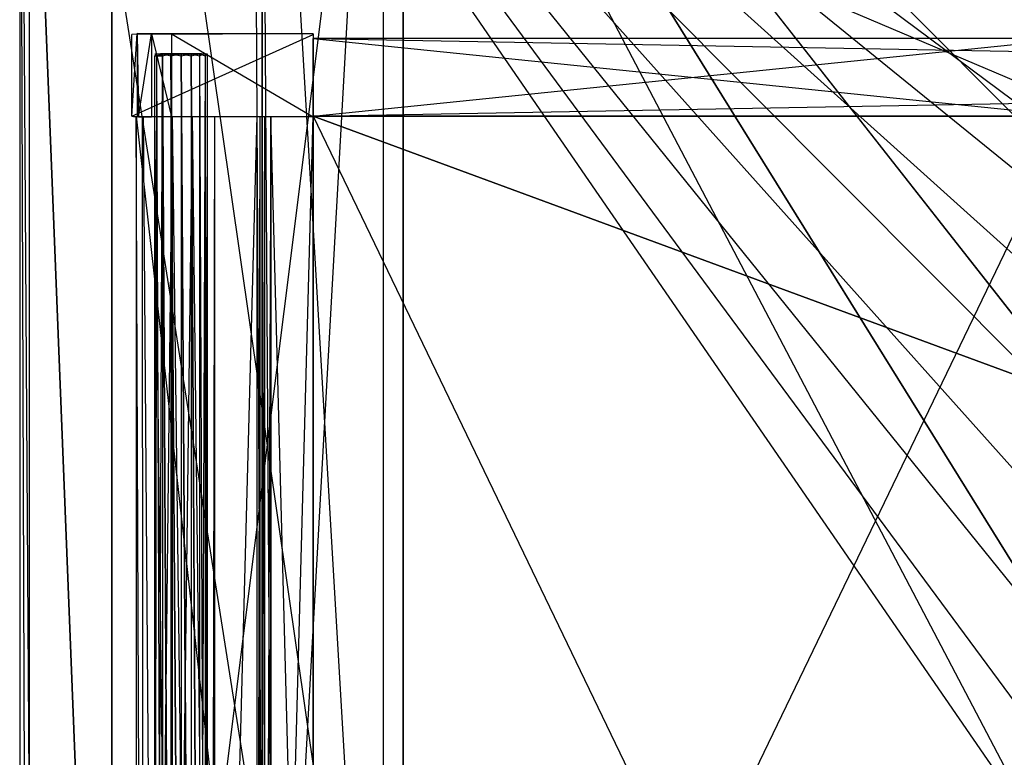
# Model space of a CAD drawing. Extents: x 0 to 1, y -0.5 to 0.
# Tile 5 of 21: x 0 to 0.2, y -0.29 to -0.14. Entities that reach past the tile are written whole.
import ezdxf

# ---------------------------------------------------------------- set-up
doc = ezdxf.new("R2010")
doc.units = 0
for name, color, linetype in [('L12_DRAWERBOX_LEGATO_SIP_5_X_36', 7, 'CONTINUOUS'), ('L13_DRAWERBOX_LEGATO_SIP_3_X_15', 7, 'CONTINUOUS'), ('L15_DRAWERBOX_LEGATO_SIP_1_X_37', 7, 'CONTINUOUS'), ('L17_DRAWERBOX_LEGATO_SIP_9_X_15', 7, 'CONTINUOUS'), ('L1_KORPUS_LEGATO_BO_X_9620__Y_4', 7, 'CONTINUOUS'), ('L22_DRAWERBOX_LEGATO_REL_6_X_36', 7, 'CONTINUOUS'), ('L24_DRAWERBOX_LEGATO_REL_4_X_13', 7, 'CONTINUOUS'), ('L25_DRAWERBOX_LEGATO_REL_3_X_87', 7, 'CONTINUOUS'), ('L26_DRAWERBOX_LEGATO_REL_2_X_87', 7, 'CONTINUOUS'), ('L27_DRAWERBOX_LEGATO_REL_1_X_37', 7, 'CONTINUOUS'), ('L29_PLATTE_LEGATO_N_B12600__0__', 7, 'CONTINUOUS'), ('L3_KORPUS_LEGATO_3_N_B12600____', 7, 'CONTINUOUS'), ('L5_KORPUS_LEGATO_1_N_B12600____', 7, 'CONTINUOUS'), ('L7_KORPUS_LEGATO_SE_X_190__Y_47', 7, 'CONTINUOUS')]:
    doc.layers.add(name, color=color, linetype=linetype)

msp = doc.modelspace()

# ---------------------------------------------------------------- linework, layer by layer
at = {"layer": 'L12_DRAWERBOX_LEGATO_SIP_5_X_36', "color": 8}
for points, invisible_edges in [([(0.060485, -0.4795, 0.382), (0.024, -0.1555, 0.382), (0.024, -0.4795, 0.382), (0.060485, -0.4795, 0.382)], 13), ([(0.024, -0.1555, 0.382), (0.060485, -0.4795, 0.382), (0.060485, -0.1555, 0.382), (0.024, -0.1555, 0.382)], 14), ([(0.024, -0.1555, 0.382), (0.025286, -0.4795, 0.45758), (0.024, -0.4795, 0.382), (0.024, -0.1555, 0.382)], 13), ([(0.025286, -0.4795, 0.45758), (0.024, -0.1555, 0.382), (0.025286, -0.1555, 0.45758), (0.025286, -0.4795, 0.45758)], 14), ([(0.025286, -0.1555, 0.45758), (0.025533, -0.4795, 0.460955), (0.025286, -0.4795, 0.45758), (0.025286, -0.1555, 0.45758)], 13), ([(0.025533, -0.4795, 0.460955), (0.025286, -0.1555, 0.45758), (0.025533, -0.1555, 0.460955), (0.025533, -0.4795, 0.460955)], 14), ([(0.025533, -0.1555, 0.460955), (0.02788, -0.4795, 0.464232), (0.025533, -0.4795, 0.460955), (0.025533, -0.1555, 0.460955)], 13), ([(0.02788, -0.4795, 0.464232), (0.025533, -0.1555, 0.460955), (0.02788, -0.1555, 0.464232), (0.02788, -0.4795, 0.464232)], 14), ([(0.031526, -0.1555, 0.465948), (0.02788, -0.4795, 0.464232), (0.02788, -0.1555, 0.464232), (0.031526, -0.1555, 0.465948)], 13), ([(0.02788, -0.4795, 0.464232), (0.031526, -0.1555, 0.465948), (0.031526, -0.4795, 0.465948), (0.02788, -0.4795, 0.464232)], 14), ([(0.035589, -0.1555, 0.465998), (0.031526, -0.4795, 0.465948), (0.031526, -0.1555, 0.465948), (0.035589, -0.1555, 0.465998)], 13), ([(0.031526, -0.4795, 0.465948), (0.035589, -0.1555, 0.465998), (0.035589, -0.4795, 0.465998), (0.031526, -0.4795, 0.465948)], 14), ([(0.035589, -0.1555, 0.465998), (0.039428, -0.4795, 0.464666), (0.035589, -0.4795, 0.465998), (0.035589, -0.1555, 0.465998)], 13), ([(0.039428, -0.4795, 0.464666), (0.035589, -0.1555, 0.465998), (0.039428, -0.1555, 0.464666), (0.039428, -0.4795, 0.464666)], 14), ([(0.039428, -0.4795, 0.464666), (0.04018, -0.1555, 0.463598), (0.04018, -0.4795, 0.463598), (0.039428, -0.4795, 0.464666)], 13), ([(0.04018, -0.1555, 0.463598), (0.039428, -0.4795, 0.464666), (0.039428, -0.1555, 0.464666), (0.04018, -0.1555, 0.463598)], 14), ([(0.04018, -0.4795, 0.463598), (0.048889, -0.1555, 0.410646), (0.048889, -0.4795, 0.410646), (0.04018, -0.4795, 0.463598)], 13), ([(0.048889, -0.1555, 0.410646), (0.04018, -0.4795, 0.463598), (0.04018, -0.1555, 0.463598), (0.048889, -0.1555, 0.410646)], 14), ([(0.048889, -0.4795, 0.410646), (0.04947, -0.1555, 0.408607), (0.04947, -0.4795, 0.408607), (0.048889, -0.4795, 0.410646)], 13), ([(0.04947, -0.1555, 0.408607), (0.048889, -0.4795, 0.410646), (0.048889, -0.1555, 0.410646), (0.04947, -0.1555, 0.408607)], 14), ([(0.04947, -0.4795, 0.408607), (0.050433, -0.1555, 0.406719), (0.050433, -0.4795, 0.406719), (0.04947, -0.4795, 0.408607)], 13), ([(0.050433, -0.1555, 0.406719), (0.04947, -0.4795, 0.408607), (0.04947, -0.1555, 0.408607), (0.050433, -0.1555, 0.406719)], 14), ([(0.050433, -0.4795, 0.406719), (0.051741, -0.1555, 0.405052), (0.051741, -0.4795, 0.405052), (0.050433, -0.4795, 0.406719)], 13), ([(0.051741, -0.1555, 0.405052), (0.050433, -0.4795, 0.406719), (0.050433, -0.1555, 0.406719), (0.051741, -0.1555, 0.405052)], 14), ([(0.060485, -0.1555, 0.398743), (0.051741, -0.4795, 0.405052), (0.051741, -0.1555, 0.405052), (0.060485, -0.1555, 0.398743)], 13), ([(0.051741, -0.4795, 0.405052), (0.060485, -0.1555, 0.398743), (0.060485, -0.4795, 0.398743), (0.051741, -0.4795, 0.405052)], 14), ([(0.060485, -0.4795, 0.398743), (0.060485, -0.1555, 0.382), (0.060485, -0.4795, 0.382), (0.060485, -0.4795, 0.398743)], 13), ([(0.060485, -0.1555, 0.382), (0.060485, -0.4795, 0.398743), (0.060485, -0.1555, 0.398743), (0.060485, -0.1555, 0.382)], 14)]:
    msp.add_3dface(points, dxfattribs=dict(at, invisible_edges=invisible_edges))
at = {"layer": 'L13_DRAWERBOX_LEGATO_SIP_3_X_15', "color": 8}
for points, invisible_edges in [([(0.216782, -0.1555, 0.466), (0.060485, -0.1395, 0.466), (0.060485, -0.1555, 0.466), (0.216782, -0.1555, 0.466)], 13), ([(0.060485, -0.1395, 0.466), (0.216782, -0.1555, 0.466), (0.216782, -0.1395, 0.466), (0.060485, -0.1395, 0.466)], 14), ([(0.060485, -0.1395, 0.382), (0.216782, -0.1395, 0.466), (0.216782, -0.1395, 0.382), (0.060485, -0.1395, 0.382)], 13), ([(0.216782, -0.1395, 0.466), (0.060485, -0.1395, 0.382), (0.060485, -0.1395, 0.466), (0.216782, -0.1395, 0.466)], 14), ([(0.216782, -0.1395, 0.382), (0.060485, -0.1555, 0.382), (0.060485, -0.1395, 0.382), (0.216782, -0.1395, 0.382)], 13), ([(0.060485, -0.1555, 0.382), (0.216782, -0.1395, 0.382), (0.216782, -0.1555, 0.382), (0.060485, -0.1555, 0.382)], 14), ([(0.060485, -0.1555, 0.466), (0.060485, -0.1395, 0.382), (0.060485, -0.1555, 0.382), (0.060485, -0.1555, 0.466)], 13), ([(0.060485, -0.1395, 0.382), (0.060485, -0.1555, 0.466), (0.060485, -0.1395, 0.466), (0.060485, -0.1395, 0.382)], 14), ([(0.216782, -0.1555, 0.466), (0.060485, -0.1555, 0.382), (0.216782, -0.1555, 0.382), (0.216782, -0.1555, 0.466)], 13), ([(0.060485, -0.1555, 0.382), (0.216782, -0.1555, 0.466), (0.060485, -0.1555, 0.466), (0.060485, -0.1555, 0.382)], 14)]:
    msp.add_3dface(points, dxfattribs=dict(at, invisible_edges=invisible_edges))
at = {"layer": 'L15_DRAWERBOX_LEGATO_SIP_1_X_37', "color": 8}
for points, invisible_edges in [([(0.060485, -0.138513, 0.467076), (0.023142, -0.138651, 0.382007), (0.024237, -0.138468, 0.457627), (0.060485, -0.138513, 0.467076)], 14), ([(0.024237, -0.138468, 0.457627), (0.023142, -0.155499, 0.382007), (0.024237, -0.155682, 0.457627), (0.024237, -0.138468, 0.457627)], 13), ([(0.023142, -0.155499, 0.382007), (0.024237, -0.138468, 0.457627), (0.023142, -0.138651, 0.382007), (0.023142, -0.155499, 0.382007)], 14), ([(0.060485, -0.138513, 0.467076), (0.060485, -0.13865, 0.382), (0.023142, -0.138651, 0.382007), (0.060485, -0.138513, 0.467076)], 14), ([(0.060485, -0.13865, 0.382), (0.023142, -0.155499, 0.382007), (0.023142, -0.138651, 0.382007), (0.060485, -0.13865, 0.382)], 13), ([(0.023142, -0.155499, 0.382007), (0.060485, -0.13865, 0.382), (0.060485, -0.1555, 0.382), (0.023142, -0.155499, 0.382007)], 14), ([(0.060485, -0.138513, 0.467076), (0.024237, -0.138468, 0.457627), (0.027167, -0.138536, 0.465087), (0.060485, -0.138513, 0.467076)], 14), ([(0.027167, -0.138536, 0.465087), (0.024237, -0.138468, 0.457627), (0.024482, -0.138542, 0.461336), (0.027167, -0.138536, 0.465087)], 14), ([(0.024482, -0.155608, 0.461336), (0.024237, -0.138468, 0.457627), (0.024237, -0.155682, 0.457627), (0.024482, -0.155608, 0.461336)], 13), ([(0.024237, -0.138468, 0.457627), (0.024482, -0.155608, 0.461336), (0.024482, -0.138542, 0.461336), (0.024237, -0.138468, 0.457627)], 14), ([(0.027167, -0.138536, 0.465087), (0.024482, -0.155608, 0.461336), (0.027167, -0.155614, 0.465087), (0.027167, -0.138536, 0.465087)], 13), ([(0.024482, -0.155608, 0.461336), (0.027167, -0.138536, 0.465087), (0.024482, -0.138542, 0.461336), (0.024482, -0.155608, 0.461336)], 14), ([(0.060485, -0.138513, 0.467076), (0.027167, -0.138536, 0.465087), (0.031279, -0.138525, 0.467023), (0.060485, -0.138513, 0.467076)], 14), ([(0.027167, -0.138536, 0.465087), (0.031279, -0.155625, 0.467023), (0.031279, -0.138525, 0.467023), (0.027167, -0.138536, 0.465087)], 14), ([(0.031279, -0.155625, 0.467023), (0.027167, -0.138536, 0.465087), (0.027167, -0.155614, 0.465087), (0.031279, -0.155625, 0.467023)], 13), ([(0.031279, -0.138525, 0.467023), (0.060485, -0.155637, 0.467076), (0.060485, -0.138513, 0.467076), (0.031279, -0.138525, 0.467023)], 14), ([(0.060485, -0.155637, 0.467076), (0.031279, -0.138525, 0.467023), (0.031279, -0.155625, 0.467023), (0.060485, -0.155637, 0.467076)], 13), ([(0.060485, -0.1555, 0.382), (0.060485, -0.138513, 0.467076), (0.060485, -0.155637, 0.467076), (0.060485, -0.1555, 0.382)], 13), ([(0.060485, -0.138513, 0.467076), (0.060485, -0.1555, 0.382), (0.060485, -0.13865, 0.382), (0.060485, -0.138513, 0.467076)], 14), ([(0.024237, -0.155682, 0.457627), (0.023142, -0.155499, 0.382007), (0.060485, -0.1555, 0.382), (0.024237, -0.155682, 0.457627)], 14), ([(0.060485, -0.155637, 0.467076), (0.024237, -0.155682, 0.457627), (0.060485, -0.1555, 0.382), (0.060485, -0.155637, 0.467076)], 14), ([(0.027167, -0.155614, 0.465087), (0.024482, -0.155608, 0.461336), (0.024237, -0.155682, 0.457627), (0.027167, -0.155614, 0.465087)], 14), ([(0.060485, -0.155637, 0.467076), (0.027167, -0.155614, 0.465087), (0.024237, -0.155682, 0.457627), (0.060485, -0.155637, 0.467076)], 14), ([(0.060485, -0.155637, 0.467076), (0.031279, -0.155625, 0.467023), (0.027167, -0.155614, 0.465087), (0.060485, -0.155637, 0.467076)], 14)]:
    msp.add_3dface(points, dxfattribs=dict(at, invisible_edges=invisible_edges))
at = {"layer": 'L17_DRAWERBOX_LEGATO_SIP_9_X_15', "color": 8}
for points, invisible_edges in [([(0.216571, -0.1555, 0.382), (0.060485, -0.4795, 0.382), (0.060485, -0.1555, 0.382), (0.216571, -0.1555, 0.382)], 13), ([(0.060485, -0.4795, 0.382), (0.216571, -0.1555, 0.382), (0.216571, -0.4795, 0.382), (0.060485, -0.4795, 0.382)], 14), ([(0.216571, -0.4795, 0.398), (0.060485, -0.1555, 0.398), (0.060485, -0.4795, 0.398), (0.216571, -0.4795, 0.398)], 13), ([(0.060485, -0.1555, 0.398), (0.216571, -0.4795, 0.398), (0.216571, -0.1555, 0.398), (0.060485, -0.1555, 0.398)], 14), ([(0.060485, -0.4795, 0.398), (0.060485, -0.1555, 0.382), (0.060485, -0.4795, 0.382), (0.060485, -0.4795, 0.398)], 13), ([(0.060485, -0.1555, 0.382), (0.060485, -0.4795, 0.398), (0.060485, -0.1555, 0.398), (0.060485, -0.1555, 0.382)], 14), ([(0.060485, -0.1555, 0.382), (0.216571, -0.1555, 0.398), (0.216571, -0.1555, 0.382), (0.060485, -0.1555, 0.382)], 13), ([(0.216571, -0.1555, 0.398), (0.060485, -0.1555, 0.382), (0.060485, -0.1555, 0.398), (0.216571, -0.1555, 0.398)], 14)]:
    msp.add_3dface(points, dxfattribs=dict(at, invisible_edges=invisible_edges))
at = {"layer": 'L1_KORPUS_LEGATO_BO_X_9620__Y_4', "color": 8}
for points, invisible_edges in [([(0.019, -0.4785, 0.02), (0.019, -0.069, 0.001), (0.019, -0.4785, 0.001), (0.019, -0.4785, 0.02)], 13), ([(0.019, -0.069, 0.001), (0.019, -0.4785, 0.02), (0.019, -0.069, 0.02), (0.019, -0.069, 0.001)], 14), ([(0.981, -0.4785, 0.02), (0.019, -0.069, 0.02), (0.019, -0.4785, 0.02), (0.981, -0.4785, 0.02)], 13), ([(0.019, -0.069, 0.02), (0.981, -0.4785, 0.02), (0.981, -0.069, 0.02), (0.019, -0.069, 0.02)], 14), ([(0.981, -0.069, 0.001), (0.019, -0.4785, 0.001), (0.019, -0.069, 0.001), (0.981, -0.069, 0.001)], 13), ([(0.019, -0.4785, 0.001), (0.981, -0.069, 0.001), (0.981, -0.4785, 0.001), (0.019, -0.4785, 0.001)], 14)]:
    msp.add_3dface(points, dxfattribs=dict(at, invisible_edges=invisible_edges))
at = {"layer": 'L22_DRAWERBOX_LEGATO_REL_6_X_36', "color": 8}
for points, invisible_edges in [([(0.060485, -0.4795, 0.032), (0.024, -0.1555, 0.032), (0.024, -0.4795, 0.032), (0.060485, -0.4795, 0.032)], 13), ([(0.024, -0.1555, 0.032), (0.060485, -0.4795, 0.032), (0.060485, -0.1555, 0.032), (0.024, -0.1555, 0.032)], 14), ([(0.024, -0.1555, 0.032), (0.025286, -0.4795, 0.10758), (0.024, -0.4795, 0.032), (0.024, -0.1555, 0.032)], 13), ([(0.025286, -0.4795, 0.10758), (0.024, -0.1555, 0.032), (0.025286, -0.1555, 0.10758), (0.025286, -0.4795, 0.10758)], 14), ([(0.025286, -0.1555, 0.10758), (0.025533, -0.4795, 0.110955), (0.025286, -0.4795, 0.10758), (0.025286, -0.1555, 0.10758)], 13), ([(0.025533, -0.4795, 0.110955), (0.025286, -0.1555, 0.10758), (0.025533, -0.1555, 0.110955), (0.025533, -0.4795, 0.110955)], 14), ([(0.025533, -0.1555, 0.110955), (0.02788, -0.4795, 0.114232), (0.025533, -0.4795, 0.110955), (0.025533, -0.1555, 0.110955)], 13), ([(0.02788, -0.4795, 0.114232), (0.025533, -0.1555, 0.110955), (0.02788, -0.1555, 0.114232), (0.02788, -0.4795, 0.114232)], 14), ([(0.02788, -0.1555, 0.114232), (0.031526, -0.4795, 0.115948), (0.02788, -0.4795, 0.114232), (0.02788, -0.1555, 0.114232)], 13), ([(0.031526, -0.4795, 0.115948), (0.02788, -0.1555, 0.114232), (0.031526, -0.1555, 0.115948), (0.031526, -0.4795, 0.115948)], 14), ([(0.031526, -0.1555, 0.115948), (0.035589, -0.4795, 0.115998), (0.031526, -0.4795, 0.115948), (0.031526, -0.1555, 0.115948)], 13), ([(0.035589, -0.4795, 0.115998), (0.031526, -0.1555, 0.115948), (0.035589, -0.1555, 0.115998), (0.035589, -0.4795, 0.115998)], 14), ([(0.035589, -0.1555, 0.115998), (0.039428, -0.4795, 0.114666), (0.035589, -0.4795, 0.115998), (0.035589, -0.1555, 0.115998)], 13), ([(0.039428, -0.4795, 0.114666), (0.035589, -0.1555, 0.115998), (0.039428, -0.1555, 0.114666), (0.039428, -0.4795, 0.114666)], 14), ([(0.039428, -0.4795, 0.114666), (0.04018, -0.1555, 0.113598), (0.04018, -0.4795, 0.113598), (0.039428, -0.4795, 0.114666)], 13), ([(0.04018, -0.1555, 0.113598), (0.039428, -0.4795, 0.114666), (0.039428, -0.1555, 0.114666), (0.04018, -0.1555, 0.113598)], 14), ([(0.04018, -0.4795, 0.113598), (0.048889, -0.1555, 0.060646), (0.048889, -0.4795, 0.060646), (0.04018, -0.4795, 0.113598)], 13), ([(0.048889, -0.1555, 0.060646), (0.04018, -0.4795, 0.113598), (0.04018, -0.1555, 0.113598), (0.048889, -0.1555, 0.060646)], 14), ([(0.048889, -0.4795, 0.060646), (0.04947, -0.1555, 0.058607), (0.04947, -0.4795, 0.058607), (0.048889, -0.4795, 0.060646)], 13), ([(0.04947, -0.1555, 0.058607), (0.048889, -0.4795, 0.060646), (0.048889, -0.1555, 0.060646), (0.04947, -0.1555, 0.058607)], 14), ([(0.04947, -0.4795, 0.058607), (0.050433, -0.1555, 0.056719), (0.050433, -0.4795, 0.056719), (0.04947, -0.4795, 0.058607)], 13), ([(0.050433, -0.1555, 0.056719), (0.04947, -0.4795, 0.058607), (0.04947, -0.1555, 0.058607), (0.050433, -0.1555, 0.056719)], 14), ([(0.050433, -0.4795, 0.056719), (0.051741, -0.1555, 0.055052), (0.051741, -0.4795, 0.055052), (0.050433, -0.4795, 0.056719)], 13), ([(0.051741, -0.1555, 0.055052), (0.050433, -0.4795, 0.056719), (0.050433, -0.1555, 0.056719), (0.051741, -0.1555, 0.055052)], 14), ([(0.051741, -0.1555, 0.055052), (0.060485, -0.4795, 0.048743), (0.051741, -0.4795, 0.055052), (0.051741, -0.1555, 0.055052)], 13), ([(0.060485, -0.4795, 0.048743), (0.051741, -0.1555, 0.055052), (0.060485, -0.1555, 0.048743), (0.060485, -0.4795, 0.048743)], 14), ([(0.060485, -0.4795, 0.048743), (0.060485, -0.1555, 0.032), (0.060485, -0.4795, 0.032), (0.060485, -0.4795, 0.048743)], 13), ([(0.060485, -0.1555, 0.032), (0.060485, -0.4795, 0.048743), (0.060485, -0.1555, 0.048743), (0.060485, -0.1555, 0.032)], 14)]:
    msp.add_3dface(points, dxfattribs=dict(at, invisible_edges=invisible_edges))
at = {"layer": 'L24_DRAWERBOX_LEGATO_REL_4_X_13', "color": 8}
for points, invisible_edges in [([(0.027831, -0.142651, 0.1666), (0.028243, -0.143025, 0.168674), (0.027831, -0.143025, 0.1666), (0.027831, -0.142651, 0.1666)], 13), ([(0.028243, -0.143025, 0.168674), (0.027831, -0.142651, 0.1666), (0.028243, -0.142651, 0.168674), (0.028243, -0.143025, 0.168674)], 14), ([(0.028243, -0.142651, 0.164526), (0.027831, -0.143025, 0.1666), (0.028243, -0.143025, 0.164526), (0.028243, -0.142651, 0.164526)], 13), ([(0.027831, -0.143025, 0.1666), (0.028243, -0.142651, 0.164526), (0.027831, -0.142651, 0.1666), (0.027831, -0.143025, 0.1666)], 14), ([(0.029336, -0.142651, 0.164979), (0.027831, -0.142651, 0.1666), (0.028243, -0.142651, 0.164526), (0.029336, -0.142651, 0.164979)], 13), ([(0.027831, -0.142651, 0.1666), (0.029336, -0.142651, 0.164979), (0.029013, -0.142651, 0.1666), (0.027831, -0.142651, 0.1666)], 14), ([(0.029336, -0.142651, 0.168221), (0.027831, -0.142651, 0.1666), (0.029013, -0.142651, 0.1666), (0.029336, -0.142651, 0.168221)], 13), ([(0.027831, -0.142651, 0.1666), (0.029336, -0.142651, 0.168221), (0.028243, -0.142651, 0.168674), (0.027831, -0.142651, 0.1666)], 14), ([(0.027831, -0.143025, 0.1666), (0.028243, -0.452987, 0.168674), (0.027831, -0.452987, 0.1666), (0.027831, -0.143025, 0.1666)], 13), ([(0.028243, -0.452987, 0.168674), (0.027831, -0.143025, 0.1666), (0.028243, -0.143025, 0.168674), (0.028243, -0.452987, 0.168674)], 14), ([(0.028243, -0.143025, 0.164526), (0.027831, -0.452987, 0.1666), (0.028243, -0.452987, 0.164526), (0.028243, -0.143025, 0.164526)], 13), ([(0.027831, -0.452987, 0.1666), (0.028243, -0.143025, 0.164526), (0.027831, -0.143025, 0.1666), (0.027831, -0.452987, 0.1666)], 14), ([(0.028243, -0.142651, 0.168674), (0.029418, -0.143025, 0.170432), (0.028243, -0.143025, 0.168674), (0.028243, -0.142651, 0.168674)], 13), ([(0.029418, -0.143025, 0.170432), (0.028243, -0.142651, 0.168674), (0.029418, -0.142651, 0.170432), (0.029418, -0.143025, 0.170432)], 14), ([(0.029418, -0.142651, 0.162768), (0.028243, -0.143025, 0.164526), (0.029418, -0.143025, 0.162768), (0.029418, -0.142651, 0.162768)], 13), ([(0.028243, -0.143025, 0.164526), (0.029418, -0.142651, 0.162768), (0.028243, -0.142651, 0.164526), (0.028243, -0.143025, 0.164526)], 14), ([(0.030254, -0.142651, 0.163604), (0.028243, -0.142651, 0.164526), (0.029418, -0.142651, 0.162768), (0.030254, -0.142651, 0.163604)], 13), ([(0.028243, -0.142651, 0.164526), (0.030254, -0.142651, 0.163604), (0.029336, -0.142651, 0.164979), (0.028243, -0.142651, 0.164526)], 14), ([(0.030254, -0.142651, 0.169596), (0.028243, -0.142651, 0.168674), (0.029336, -0.142651, 0.168221), (0.030254, -0.142651, 0.169596)], 13), ([(0.028243, -0.142651, 0.168674), (0.030254, -0.142651, 0.169596), (0.029418, -0.142651, 0.170432), (0.028243, -0.142651, 0.168674)], 14), ([(0.028243, -0.143025, 0.168674), (0.029418, -0.452987, 0.170432), (0.028243, -0.452987, 0.168674), (0.028243, -0.143025, 0.168674)], 13), ([(0.029418, -0.452987, 0.170432), (0.028243, -0.143025, 0.168674), (0.029418, -0.143025, 0.170432), (0.029418, -0.452987, 0.170432)], 14), ([(0.029418, -0.143025, 0.162768), (0.028243, -0.452987, 0.164526), (0.029418, -0.452987, 0.162768), (0.029418, -0.143025, 0.162768)], 13), ([(0.028243, -0.452987, 0.164526), (0.029418, -0.143025, 0.162768), (0.028243, -0.143025, 0.164526), (0.028243, -0.452987, 0.164526)], 14), ([(0.029336, -0.142651, 0.164979), (0.037487, -0.142651, 0.1666), (0.029013, -0.142651, 0.1666), (0.029336, -0.142651, 0.164979)], 13), ([(0.029013, -0.142651, 0.1666), (0.037487, -0.142651, 0.1666), (0.029336, -0.142651, 0.168221), (0.029013, -0.142651, 0.1666)], 10), ([(0.030254, -0.142651, 0.163604), (0.036246, -0.142651, 0.163604), (0.029336, -0.142651, 0.164979), (0.030254, -0.142651, 0.163604)], 10), ([(0.029336, -0.142651, 0.164979), (0.036246, -0.142651, 0.163604), (0.037165, -0.142651, 0.164979), (0.029336, -0.142651, 0.164979)], 13), ([(0.029336, -0.142651, 0.164979), (0.037165, -0.142651, 0.164979), (0.037487, -0.142651, 0.1666), (0.029336, -0.142651, 0.164979)], 10), ([(0.029336, -0.142651, 0.168221), (0.037487, -0.142651, 0.1666), (0.037165, -0.142651, 0.168221), (0.029336, -0.142651, 0.168221)], 13), ([(0.029336, -0.142651, 0.168221), (0.037165, -0.142651, 0.168221), (0.030254, -0.142651, 0.169596), (0.029336, -0.142651, 0.168221)], 14), ([(0.031176, -0.142651, 0.171607), (0.029418, -0.143025, 0.170432), (0.029418, -0.142651, 0.170432), (0.031176, -0.142651, 0.171607)], 13), ([(0.029418, -0.143025, 0.170432), (0.031176, -0.142651, 0.171607), (0.031176, -0.143025, 0.171607), (0.029418, -0.143025, 0.170432)], 14), ([(0.031176, -0.143025, 0.161593), (0.029418, -0.142651, 0.162768), (0.029418, -0.143025, 0.162768), (0.031176, -0.143025, 0.161593)], 13), ([(0.029418, -0.142651, 0.162768), (0.031176, -0.143025, 0.161593), (0.031176, -0.142651, 0.161593), (0.029418, -0.142651, 0.162768)], 14), ([(0.031629, -0.142651, 0.162686), (0.029418, -0.142651, 0.162768), (0.031176, -0.142651, 0.161593), (0.031629, -0.142651, 0.162686)], 13), ([(0.029418, -0.142651, 0.162768), (0.031629, -0.142651, 0.162686), (0.030254, -0.142651, 0.163604), (0.029418, -0.142651, 0.162768)], 14), ([(0.031629, -0.142651, 0.170514), (0.029418, -0.142651, 0.170432), (0.030254, -0.142651, 0.169596), (0.031629, -0.142651, 0.170514)], 13), ([(0.029418, -0.142651, 0.170432), (0.031629, -0.142651, 0.170514), (0.031176, -0.142651, 0.171607), (0.029418, -0.142651, 0.170432)], 14), ([(0.029418, -0.143025, 0.170432), (0.031176, -0.452987, 0.171607), (0.029418, -0.452987, 0.170432), (0.029418, -0.143025, 0.170432)], 13), ([(0.031176, -0.452987, 0.171607), (0.029418, -0.143025, 0.170432), (0.031176, -0.143025, 0.171607), (0.031176, -0.452987, 0.171607)], 14), ([(0.031176, -0.452987, 0.161593), (0.029418, -0.143025, 0.162768), (0.029418, -0.452987, 0.162768), (0.031176, -0.452987, 0.161593)], 13), ([(0.029418, -0.143025, 0.162768), (0.031176, -0.452987, 0.161593), (0.031176, -0.143025, 0.161593), (0.029418, -0.143025, 0.162768)], 14), ([(0.031629, -0.142651, 0.162686), (0.034872, -0.142651, 0.162686), (0.030254, -0.142651, 0.163604), (0.031629, -0.142651, 0.162686)], 10), ([(0.030254, -0.142651, 0.163604), (0.034872, -0.142651, 0.162686), (0.036246, -0.142651, 0.163604), (0.030254, -0.142651, 0.163604)], 13), ([(0.030254, -0.142651, 0.169596), (0.037165, -0.142651, 0.168221), (0.036246, -0.142651, 0.169596), (0.030254, -0.142651, 0.169596)], 15), ([(0.030254, -0.142651, 0.169596), (0.036246, -0.142651, 0.169596), (0.031629, -0.142651, 0.170514), (0.030254, -0.142651, 0.169596)], 9), ([(0.03325, -0.142651, 0.172019), (0.031176, -0.143025, 0.171607), (0.031176, -0.142651, 0.171607), (0.03325, -0.142651, 0.172019)], 13), ([(0.031176, -0.143025, 0.171607), (0.03325, -0.142651, 0.172019), (0.03325, -0.143025, 0.172019), (0.031176, -0.143025, 0.171607)], 14), ([(0.03325, -0.143025, 0.161181), (0.031176, -0.142651, 0.161593), (0.031176, -0.143025, 0.161593), (0.03325, -0.143025, 0.161181)], 13), ([(0.031176, -0.142651, 0.161593), (0.03325, -0.143025, 0.161181), (0.03325, -0.142651, 0.161181), (0.031176, -0.142651, 0.161593)], 14), ([(0.03325, -0.142651, 0.162363), (0.031176, -0.142651, 0.161593), (0.03325, -0.142651, 0.161181), (0.03325, -0.142651, 0.162363)], 13), ([(0.031176, -0.142651, 0.161593), (0.03325, -0.142651, 0.162363), (0.031629, -0.142651, 0.162686), (0.031176, -0.142651, 0.161593)], 14), ([(0.03325, -0.142651, 0.170837), (0.031176, -0.142651, 0.171607), (0.031629, -0.142651, 0.170514), (0.03325, -0.142651, 0.170837)], 13), ([(0.031176, -0.142651, 0.171607), (0.03325, -0.142651, 0.170837), (0.03325, -0.142651, 0.172019), (0.031176, -0.142651, 0.171607)], 14), ([(0.031176, -0.143025, 0.171607), (0.03325, -0.452987, 0.172019), (0.031176, -0.452987, 0.171607), (0.031176, -0.143025, 0.171607)], 13), ([(0.03325, -0.452987, 0.172019), (0.031176, -0.143025, 0.171607), (0.03325, -0.143025, 0.172019), (0.03325, -0.452987, 0.172019)], 14), ([(0.03325, -0.452987, 0.161181), (0.031176, -0.143025, 0.161593), (0.031176, -0.452987, 0.161593), (0.03325, -0.452987, 0.161181)], 13), ([(0.031176, -0.143025, 0.161593), (0.03325, -0.452987, 0.161181), (0.03325, -0.143025, 0.161181), (0.031176, -0.143025, 0.161593)], 14), ([(0.034872, -0.142651, 0.162686), (0.031629, -0.142651, 0.162686), (0.03325, -0.142651, 0.162363), (0.034872, -0.142651, 0.162686)], 13), ([(0.031629, -0.142651, 0.170514), (0.036246, -0.142651, 0.169596), (0.034872, -0.142651, 0.170514), (0.031629, -0.142651, 0.170514)], 10), ([(0.031629, -0.142651, 0.170514), (0.034872, -0.142651, 0.170514), (0.03325, -0.142651, 0.170837), (0.031629, -0.142651, 0.170514)], 15), ([(0.035324, -0.143025, 0.161593), (0.03325, -0.142651, 0.161181), (0.03325, -0.143025, 0.161181), (0.035324, -0.143025, 0.161593)], 13), ([(0.03325, -0.142651, 0.161181), (0.035324, -0.143025, 0.161593), (0.035324, -0.142651, 0.161593), (0.03325, -0.142651, 0.161181)], 14), ([(0.035324, -0.142651, 0.171607), (0.03325, -0.143025, 0.172019), (0.03325, -0.142651, 0.172019), (0.035324, -0.142651, 0.171607)], 13), ([(0.03325, -0.143025, 0.172019), (0.035324, -0.142651, 0.171607), (0.035324, -0.143025, 0.171607), (0.03325, -0.143025, 0.172019)], 14), ([(0.035324, -0.142651, 0.171607), (0.03325, -0.142651, 0.170837), (0.034872, -0.142651, 0.170514), (0.035324, -0.142651, 0.171607)], 13), ([(0.03325, -0.142651, 0.170837), (0.035324, -0.142651, 0.171607), (0.03325, -0.142651, 0.172019), (0.03325, -0.142651, 0.170837)], 14), ([(0.035324, -0.142651, 0.161593), (0.03325, -0.142651, 0.162363), (0.03325, -0.142651, 0.161181), (0.035324, -0.142651, 0.161593)], 13), ([(0.03325, -0.142651, 0.162363), (0.035324, -0.142651, 0.161593), (0.034872, -0.142651, 0.162686), (0.03325, -0.142651, 0.162363)], 14), ([(0.035324, -0.452987, 0.161593), (0.03325, -0.143025, 0.161181), (0.03325, -0.452987, 0.161181), (0.035324, -0.452987, 0.161593)], 13), ([(0.03325, -0.143025, 0.161181), (0.035324, -0.452987, 0.161593), (0.035324, -0.143025, 0.161593), (0.03325, -0.143025, 0.161181)], 14), ([(0.03325, -0.143025, 0.172019), (0.035324, -0.452987, 0.171607), (0.03325, -0.452987, 0.172019), (0.03325, -0.143025, 0.172019)], 13), ([(0.035324, -0.452987, 0.171607), (0.03325, -0.143025, 0.172019), (0.035324, -0.143025, 0.171607), (0.035324, -0.452987, 0.171607)], 14), ([(0.037082, -0.142651, 0.170432), (0.034872, -0.142651, 0.170514), (0.036246, -0.142651, 0.169596), (0.037082, -0.142651, 0.170432)], 13), ([(0.034872, -0.142651, 0.170514), (0.037082, -0.142651, 0.170432), (0.035324, -0.142651, 0.171607), (0.034872, -0.142651, 0.170514)], 14), ([(0.037082, -0.142651, 0.162768), (0.034872, -0.142651, 0.162686), (0.035324, -0.142651, 0.161593), (0.037082, -0.142651, 0.162768)], 13), ([(0.034872, -0.142651, 0.162686), (0.037082, -0.142651, 0.162768), (0.036246, -0.142651, 0.163604), (0.034872, -0.142651, 0.162686)], 14), ([(0.037082, -0.143025, 0.162768), (0.035324, -0.142651, 0.161593), (0.035324, -0.143025, 0.161593), (0.037082, -0.143025, 0.162768)], 13), ([(0.035324, -0.142651, 0.161593), (0.037082, -0.143025, 0.162768), (0.037082, -0.142651, 0.162768), (0.035324, -0.142651, 0.161593)], 14), ([(0.037082, -0.142651, 0.170432), (0.035324, -0.143025, 0.171607), (0.035324, -0.142651, 0.171607), (0.037082, -0.142651, 0.170432)], 13), ([(0.035324, -0.143025, 0.171607), (0.037082, -0.142651, 0.170432), (0.037082, -0.143025, 0.170432), (0.035324, -0.143025, 0.171607)], 14), ([(0.037082, -0.452987, 0.162768), (0.035324, -0.143025, 0.161593), (0.035324, -0.452987, 0.161593), (0.037082, -0.452987, 0.162768)], 13), ([(0.035324, -0.143025, 0.161593), (0.037082, -0.452987, 0.162768), (0.037082, -0.143025, 0.162768), (0.035324, -0.143025, 0.161593)], 14), ([(0.035324, -0.143025, 0.171607), (0.037082, -0.452987, 0.170432), (0.035324, -0.452987, 0.171607), (0.035324, -0.143025, 0.171607)], 13), ([(0.037082, -0.452987, 0.170432), (0.035324, -0.143025, 0.171607), (0.037082, -0.143025, 0.170432), (0.037082, -0.452987, 0.170432)], 14), ([(0.038257, -0.142651, 0.168674), (0.036246, -0.142651, 0.169596), (0.037165, -0.142651, 0.168221), (0.038257, -0.142651, 0.168674)], 13), ([(0.036246, -0.142651, 0.169596), (0.038257, -0.142651, 0.168674), (0.037082, -0.142651, 0.170432), (0.036246, -0.142651, 0.169596)], 14), ([(0.038257, -0.142651, 0.164526), (0.036246, -0.142651, 0.163604), (0.037082, -0.142651, 0.162768), (0.038257, -0.142651, 0.164526)], 13), ([(0.036246, -0.142651, 0.163604), (0.038257, -0.142651, 0.164526), (0.037165, -0.142651, 0.164979), (0.036246, -0.142651, 0.163604)], 14), ([(0.038257, -0.143025, 0.164526), (0.037082, -0.142651, 0.162768), (0.037082, -0.143025, 0.162768), (0.038257, -0.143025, 0.164526)], 13), ([(0.037082, -0.142651, 0.162768), (0.038257, -0.143025, 0.164526), (0.038257, -0.142651, 0.164526), (0.037082, -0.142651, 0.162768)], 14), ([(0.037082, -0.143025, 0.170432), (0.038257, -0.142651, 0.168674), (0.038257, -0.143025, 0.168674), (0.037082, -0.143025, 0.170432)], 13), ([(0.038257, -0.142651, 0.168674), (0.037082, -0.143025, 0.170432), (0.037082, -0.142651, 0.170432), (0.038257, -0.142651, 0.168674)], 14), ([(0.038257, -0.452987, 0.164526), (0.037082, -0.143025, 0.162768), (0.037082, -0.452987, 0.162768), (0.038257, -0.452987, 0.164526)], 13), ([(0.037082, -0.143025, 0.162768), (0.038257, -0.452987, 0.164526), (0.038257, -0.143025, 0.164526), (0.037082, -0.143025, 0.162768)], 14), ([(0.037082, -0.452987, 0.170432), (0.038257, -0.143025, 0.168674), (0.038257, -0.452987, 0.168674), (0.037082, -0.452987, 0.170432)], 13), ([(0.038257, -0.143025, 0.168674), (0.037082, -0.452987, 0.170432), (0.037082, -0.143025, 0.170432), (0.038257, -0.143025, 0.168674)], 14), ([(0.037487, -0.142651, 0.1666), (0.038257, -0.142651, 0.168674), (0.037165, -0.142651, 0.168221), (0.037487, -0.142651, 0.1666)], 14), ([(0.03867, -0.142651, 0.1666), (0.037165, -0.142651, 0.164979), (0.038257, -0.142651, 0.164526), (0.03867, -0.142651, 0.1666)], 13), ([(0.037165, -0.142651, 0.164979), (0.03867, -0.142651, 0.1666), (0.037487, -0.142651, 0.1666), (0.037165, -0.142651, 0.164979)], 14), ([(0.038257, -0.142651, 0.168674), (0.037487, -0.142651, 0.1666), (0.03867, -0.142651, 0.1666), (0.038257, -0.142651, 0.168674)], 13), ([(0.03867, -0.143025, 0.1666), (0.038257, -0.142651, 0.164526), (0.038257, -0.143025, 0.164526), (0.03867, -0.143025, 0.1666)], 13), ([(0.038257, -0.142651, 0.164526), (0.03867, -0.143025, 0.1666), (0.03867, -0.142651, 0.1666), (0.038257, -0.142651, 0.164526)], 14), ([(0.038257, -0.143025, 0.168674), (0.03867, -0.142651, 0.1666), (0.03867, -0.143025, 0.1666), (0.038257, -0.143025, 0.168674)], 13), ([(0.03867, -0.142651, 0.1666), (0.038257, -0.143025, 0.168674), (0.038257, -0.142651, 0.168674), (0.03867, -0.142651, 0.1666)], 14), ([(0.03867, -0.452987, 0.1666), (0.038257, -0.143025, 0.164526), (0.038257, -0.452987, 0.164526), (0.03867, -0.452987, 0.1666)], 13), ([(0.038257, -0.143025, 0.164526), (0.03867, -0.452987, 0.1666), (0.03867, -0.143025, 0.1666), (0.038257, -0.143025, 0.164526)], 14), ([(0.038257, -0.452987, 0.168674), (0.03867, -0.143025, 0.1666), (0.03867, -0.452987, 0.1666), (0.038257, -0.452987, 0.168674)], 13), ([(0.03867, -0.143025, 0.1666), (0.038257, -0.452987, 0.168674), (0.038257, -0.143025, 0.168674), (0.03867, -0.143025, 0.1666)], 14)]:
    msp.add_3dface(points, dxfattribs=dict(at, invisible_edges=invisible_edges))
at = {"layer": 'L25_DRAWERBOX_LEGATO_REL_3_X_87', "color": 8}
for points, invisible_edges in [([(0.060485, -0.1555, 0.032), (0.939515, -0.1555, 0.048), (0.939515, -0.1555, 0.032), (0.060485, -0.1555, 0.032)], 13), ([(0.939515, -0.1555, 0.048), (0.060485, -0.1555, 0.032), (0.060485, -0.1555, 0.048), (0.939515, -0.1555, 0.048)], 14), ([(0.939515, -0.4795, 0.048), (0.060485, -0.1555, 0.048), (0.060485, -0.4795, 0.048), (0.939515, -0.4795, 0.048)], 13), ([(0.060485, -0.1555, 0.048), (0.939515, -0.4795, 0.048), (0.939515, -0.1555, 0.048), (0.060485, -0.1555, 0.048)], 14), ([(0.060485, -0.1555, 0.032), (0.939515, -0.4795, 0.032), (0.060485, -0.4795, 0.032), (0.060485, -0.1555, 0.032)], 13), ([(0.939515, -0.4795, 0.032), (0.060485, -0.1555, 0.032), (0.939515, -0.1555, 0.032), (0.939515, -0.4795, 0.032)], 14), ([(0.060485, -0.4795, 0.048), (0.060485, -0.1555, 0.032), (0.060485, -0.4795, 0.032), (0.060485, -0.4795, 0.048)], 13), ([(0.060485, -0.1555, 0.032), (0.060485, -0.4795, 0.048), (0.060485, -0.1555, 0.048), (0.060485, -0.1555, 0.032)], 14)]:
    msp.add_3dface(points, dxfattribs=dict(at, invisible_edges=invisible_edges))
at = {"layer": 'L26_DRAWERBOX_LEGATO_REL_2_X_87', "color": 8}
for points, invisible_edges in [([(0.939515, -0.1555, 0.167), (0.060485, -0.1395, 0.167), (0.060485, -0.1555, 0.167), (0.939515, -0.1555, 0.167)], 13), ([(0.060485, -0.1395, 0.167), (0.939515, -0.1555, 0.167), (0.939515, -0.1395, 0.167), (0.060485, -0.1395, 0.167)], 14), ([(0.060485, -0.1395, 0.032), (0.939515, -0.1395, 0.167), (0.939515, -0.1395, 0.032), (0.060485, -0.1395, 0.032)], 13), ([(0.939515, -0.1395, 0.167), (0.060485, -0.1395, 0.032), (0.060485, -0.1395, 0.167), (0.939515, -0.1395, 0.167)], 14), ([(0.939515, -0.1395, 0.032), (0.060485, -0.1555, 0.032), (0.060485, -0.1395, 0.032), (0.939515, -0.1395, 0.032)], 13), ([(0.060485, -0.1555, 0.032), (0.939515, -0.1395, 0.032), (0.939515, -0.1555, 0.032), (0.060485, -0.1555, 0.032)], 14), ([(0.060485, -0.1555, 0.167), (0.060485, -0.1395, 0.032), (0.060485, -0.1555, 0.032), (0.060485, -0.1555, 0.167)], 13), ([(0.060485, -0.1395, 0.032), (0.060485, -0.1555, 0.167), (0.060485, -0.1395, 0.167), (0.060485, -0.1395, 0.032)], 14), ([(0.939515, -0.1555, 0.167), (0.060485, -0.1555, 0.032), (0.939515, -0.1555, 0.032), (0.939515, -0.1555, 0.167)], 13), ([(0.060485, -0.1555, 0.032), (0.939515, -0.1555, 0.167), (0.060485, -0.1555, 0.167), (0.060485, -0.1555, 0.032)], 14)]:
    msp.add_3dface(points, dxfattribs=dict(at, invisible_edges=invisible_edges))
at = {"layer": 'L27_DRAWERBOX_LEGATO_REL_1_X_37', "color": 8}
for points, invisible_edges in [([(0.060485, -0.138513, 0.1674), (0.023142, -0.138651, 0.032007), (0.024237, -0.138468, 0.157951), (0.060485, -0.138513, 0.1674)], 14), ([(0.024237, -0.138468, 0.157951), (0.023142, -0.155499, 0.032007), (0.024237, -0.155682, 0.157951), (0.024237, -0.138468, 0.157951)], 13), ([(0.023142, -0.155499, 0.032007), (0.024237, -0.138468, 0.157951), (0.023142, -0.138651, 0.032007), (0.023142, -0.155499, 0.032007)], 14), ([(0.060485, -0.138513, 0.1674), (0.060485, -0.13865, 0.032), (0.023142, -0.138651, 0.032007), (0.060485, -0.138513, 0.1674)], 14), ([(0.060485, -0.13865, 0.032), (0.023142, -0.155499, 0.032007), (0.023142, -0.138651, 0.032007), (0.060485, -0.13865, 0.032)], 13), ([(0.023142, -0.155499, 0.032007), (0.060485, -0.13865, 0.032), (0.060485, -0.1555, 0.032), (0.023142, -0.155499, 0.032007)], 14), ([(0.060485, -0.138513, 0.1674), (0.024237, -0.138468, 0.157951), (0.027167, -0.138536, 0.165411), (0.060485, -0.138513, 0.1674)], 14), ([(0.027167, -0.138536, 0.165411), (0.024237, -0.138468, 0.157951), (0.024482, -0.138542, 0.16166), (0.027167, -0.138536, 0.165411)], 14), ([(0.024482, -0.155608, 0.16166), (0.024237, -0.138468, 0.157951), (0.024237, -0.155682, 0.157951), (0.024482, -0.155608, 0.16166)], 13), ([(0.024237, -0.138468, 0.157951), (0.024482, -0.155608, 0.16166), (0.024482, -0.138542, 0.16166), (0.024237, -0.138468, 0.157951)], 14), ([(0.027167, -0.138536, 0.165411), (0.024482, -0.155608, 0.16166), (0.027167, -0.155614, 0.165411), (0.027167, -0.138536, 0.165411)], 13), ([(0.024482, -0.155608, 0.16166), (0.027167, -0.138536, 0.165411), (0.024482, -0.138542, 0.16166), (0.024482, -0.155608, 0.16166)], 14), ([(0.060485, -0.138513, 0.1674), (0.027167, -0.138536, 0.165411), (0.031279, -0.138525, 0.167347), (0.060485, -0.138513, 0.1674)], 14), ([(0.027167, -0.138536, 0.165411), (0.031279, -0.155625, 0.167347), (0.031279, -0.138525, 0.167347), (0.027167, -0.138536, 0.165411)], 14), ([(0.031279, -0.155625, 0.167347), (0.027167, -0.138536, 0.165411), (0.027167, -0.155614, 0.165411), (0.031279, -0.155625, 0.167347)], 13), ([(0.031279, -0.138525, 0.167347), (0.060485, -0.155637, 0.1674), (0.060485, -0.138513, 0.1674), (0.031279, -0.138525, 0.167347)], 14), ([(0.060485, -0.155637, 0.1674), (0.031279, -0.138525, 0.167347), (0.031279, -0.155625, 0.167347), (0.060485, -0.155637, 0.1674)], 13), ([(0.060485, -0.1555, 0.032), (0.060485, -0.138513, 0.1674), (0.060485, -0.155637, 0.1674), (0.060485, -0.1555, 0.032)], 13), ([(0.060485, -0.138513, 0.1674), (0.060485, -0.1555, 0.032), (0.060485, -0.13865, 0.032), (0.060485, -0.138513, 0.1674)], 14), ([(0.024237, -0.155682, 0.157951), (0.023142, -0.155499, 0.032007), (0.060485, -0.1555, 0.032), (0.024237, -0.155682, 0.157951)], 14), ([(0.060485, -0.155637, 0.1674), (0.024237, -0.155682, 0.157951), (0.060485, -0.1555, 0.032), (0.060485, -0.155637, 0.1674)], 14), ([(0.027167, -0.155614, 0.165411), (0.024482, -0.155608, 0.16166), (0.024237, -0.155682, 0.157951), (0.027167, -0.155614, 0.165411)], 14), ([(0.060485, -0.155637, 0.1674), (0.027167, -0.155614, 0.165411), (0.024237, -0.155682, 0.157951), (0.060485, -0.155637, 0.1674)], 14), ([(0.060485, -0.155637, 0.1674), (0.031279, -0.155625, 0.167347), (0.027167, -0.155614, 0.165411), (0.060485, -0.155637, 0.1674)], 14)]:
    msp.add_3dface(points, dxfattribs=dict(at, invisible_edges=invisible_edges))
at = {"layer": 'L29_PLATTE_LEGATO_N_B12600__0__', "color": 8}
for points, invisible_edges in [([(0, -0.300523, 0.55), (0, -0.001197, 0.548361), (0, -0.300523, 0.548361), (0, -0.300523, 0.55)], 13), ([(0, -0.001197, 0.548361), (0, -0.300523, 0.55), (0, -0.001197, 0.55), (0, -0.001197, 0.548361)], 14), ([(0, -0.300523, 0.548361), (0, -0.001197, 0.544378), (0, -0.300523, 0.544378), (0, -0.300523, 0.548361)], 13), ([(0, -0.001197, 0.544378), (0, -0.300523, 0.548361), (0, -0.001197, 0.548361), (0, -0.001197, 0.544378)], 14), ([(0, -0.001197, 0.5432), (0.001013, -0.300523, 0.542564), (0, -0.300523, 0.5432), (0, -0.001197, 0.5432)], 13), ([(0.001013, -0.300523, 0.542564), (0, -0.001197, 0.5432), (0.001013, -0.001197, 0.542564), (0.001013, -0.300523, 0.542564)], 14), ([(0, -0.300523, 0.544378), (0, -0.001197, 0.5432), (0, -0.300523, 0.5432), (0, -0.300523, 0.544378)], 13), ([(0, -0.001197, 0.5432), (0, -0.300523, 0.544378), (0, -0.001197, 0.544378), (0, -0.001197, 0.5432)], 14), ([(0.00192, -0.300523, 0.55), (0, -0.001197, 0.55), (0, -0.300523, 0.55), (0.00192, -0.300523, 0.55)], 13), ([(0, -0.001197, 0.55), (0.00192, -0.300523, 0.55), (0.00192, -0.001197, 0.55), (0, -0.001197, 0.55)], 14), ([(0.001013, -0.001197, 0.542564), (0.048041, -0.300523, 0.513069), (0.001013, -0.300523, 0.542564), (0.001013, -0.001197, 0.542564)], 13), ([(0.048041, -0.300523, 0.513069), (0.001013, -0.001197, 0.542564), (0.048041, -0.001197, 0.513069), (0.048041, -0.300523, 0.513069)], 14), ([(0.207929, -0.300523, 0.55), (0.00192, -0.001197, 0.55), (0.00192, -0.300523, 0.55), (0.207929, -0.300523, 0.55)], 13), ([(0.00192, -0.001197, 0.55), (0.207929, -0.300523, 0.55), (0.209703, -0.282515, 0.55), (0.00192, -0.001197, 0.55)], 10), ([(0.00192, -0.001197, 0.55), (0.209703, -0.282515, 0.55), (0.214955, -0.265199, 0.55), (0.00192, -0.001197, 0.55)], 13), ([(0.00192, -0.001197, 0.55), (0.214955, -0.265199, 0.55), (0.223485, -0.249241, 0.55), (0.00192, -0.001197, 0.55)], 10), ([(0.00192, -0.001197, 0.55), (0.223485, -0.249241, 0.55), (0.234964, -0.235254, 0.55), (0.00192, -0.001197, 0.55)], 13), ([(0.00192, -0.001197, 0.55), (0.234964, -0.235254, 0.55), (0.248952, -0.223774, 0.55), (0.00192, -0.001197, 0.55)], 10), ([(0.00192, -0.001197, 0.55), (0.248952, -0.223774, 0.55), (0.26491, -0.215245, 0.55), (0.00192, -0.001197, 0.55)], 13), ([(0.00192, -0.001197, 0.55), (0.26491, -0.215245, 0.55), (0.282226, -0.209992, 0.55), (0.00192, -0.001197, 0.55)], 10), ([(0.00192, -0.001197, 0.55), (0.282226, -0.209992, 0.55), (0.998322, -0.001197, 0.55), (0.00192, -0.001197, 0.55)], 13), ([(0.048041, -0.001197, 0.513069), (0.049744, -0.300523, 0.512), (0.048041, -0.300523, 0.513069), (0.048041, -0.001197, 0.513069)], 13), ([(0.049744, -0.300523, 0.512), (0.048041, -0.001197, 0.513069), (0.049744, -0.001197, 0.512), (0.049744, -0.300523, 0.512)], 14), ([(0.049744, -0.001197, 0.512), (0.051665, -0.300523, 0.512), (0.049744, -0.300523, 0.512), (0.049744, -0.001197, 0.512)], 13), ([(0.051665, -0.300523, 0.512), (0.049744, -0.001197, 0.512), (0.051665, -0.001197, 0.512), (0.051665, -0.300523, 0.512)], 14), ([(0.051665, -0.001197, 0.512), (0.208737, -0.300523, 0.512), (0.051665, -0.300523, 0.512), (0.051665, -0.001197, 0.512)], 13), ([(0.208737, -0.300523, 0.512), (0.051665, -0.001197, 0.512), (0.210495, -0.282673, 0.512), (0.208737, -0.300523, 0.512)], 10), ([(0.210495, -0.282673, 0.512), (0.051665, -0.001197, 0.512), (0.215702, -0.265509, 0.512), (0.210495, -0.282673, 0.512)], 13), ([(0.215702, -0.265509, 0.512), (0.051665, -0.001197, 0.512), (0.224157, -0.24969, 0.512), (0.215702, -0.265509, 0.512)], 10), ([(0.224157, -0.24969, 0.512), (0.051665, -0.001197, 0.512), (0.235536, -0.235825, 0.512), (0.224157, -0.24969, 0.512)], 13), ([(0.235536, -0.235825, 0.512), (0.051665, -0.001197, 0.512), (0.249401, -0.224447, 0.512), (0.235536, -0.235825, 0.512)], 10), ([(0.249401, -0.224447, 0.512), (0.051665, -0.001197, 0.512), (0.265219, -0.215991, 0.512), (0.249401, -0.224447, 0.512)], 13), ([(0.265219, -0.215991, 0.512), (0.051665, -0.001197, 0.512), (0.948577, -0.001197, 0.512), (0.265219, -0.215991, 0.512)], 10)]:
    msp.add_3dface(points, dxfattribs=dict(at, invisible_edges=invisible_edges))
at = {"layer": 'L3_KORPUS_LEGATO_3_N_B12600____', "color": 8}
for points, invisible_edges in [([(0.079, 0, 0.483), (0.019, -0.4785, 0.483), (0.019, 0, 0.483), (0.079, 0, 0.483)], 10), ([(0.019, -0.4785, 0.483), (0.079, 0, 0.483), (0.079, -0.4185, 0.483), (0.019, -0.4785, 0.483)], 13), ([(0.019, -0.4785, 0.502), (0.019, 0, 0.483), (0.019, -0.4785, 0.483), (0.019, -0.4785, 0.502)], 13), ([(0.019, 0, 0.483), (0.019, -0.4785, 0.502), (0.019, 0, 0.502), (0.019, 0, 0.483)], 14), ([(0.079, -0.4185, 0.502), (0.019, 0, 0.502), (0.019, -0.4785, 0.502), (0.079, -0.4185, 0.502)], 13), ([(0.019, 0, 0.502), (0.079, -0.4185, 0.502), (0.079, 0, 0.502), (0.019, 0, 0.502)], 14), ([(0.079, 0, 0.483), (0.079, -0.4185, 0.502), (0.079, -0.4185, 0.483), (0.079, 0, 0.483)], 13), ([(0.079, -0.4185, 0.502), (0.079, 0, 0.483), (0.079, 0, 0.502), (0.079, -0.4185, 0.502)], 14)]:
    msp.add_3dface(points, dxfattribs=dict(at, invisible_edges=invisible_edges))
at = {"layer": 'L5_KORPUS_LEGATO_1_N_B12600____', "color": 8}
for points, invisible_edges in [([(0.075, -0.001, 0.502), (0.05, -0.45, 0.502), (0.05, -0.001, 0.502), (0.075, -0.001, 0.502)], 13), ([(0.05, -0.45, 0.502), (0.075, -0.001, 0.502), (0.075, -0.425, 0.502), (0.05, -0.45, 0.502)], 14), ([(0.075, -0.425, 0.512), (0.05, -0.001, 0.512), (0.05, -0.45, 0.512), (0.075, -0.425, 0.512)], 13), ([(0.05, -0.001, 0.512), (0.075, -0.425, 0.512), (0.075, -0.001, 0.512), (0.05, -0.001, 0.512)], 14), ([(0.05, -0.45, 0.512), (0.05, -0.001, 0.502), (0.05, -0.45, 0.502), (0.05, -0.45, 0.512)], 13), ([(0.05, -0.001, 0.502), (0.05, -0.45, 0.512), (0.05, -0.001, 0.512), (0.05, -0.001, 0.502)], 14), ([(0.075, -0.001, 0.502), (0.075, -0.425, 0.512), (0.075, -0.425, 0.502), (0.075, -0.001, 0.502)], 13), ([(0.075, -0.425, 0.512), (0.075, -0.001, 0.502), (0.075, -0.001, 0.512), (0.075, -0.425, 0.512)], 14)]:
    msp.add_3dface(points, dxfattribs=dict(at, invisible_edges=invisible_edges))
at = {"layer": 'L7_KORPUS_LEGATO_SE_X_190__Y_47', "color": 8}
for points, invisible_edges in [([(0.019, -0.479, 0.51), (0, 0, 0.51), (0, -0.479, 0.51), (0.019, -0.479, 0.51)], 13), ([(0, 0, 0.51), (0.019, -0.479, 0.51), (0.019, 0, 0.51), (0, 0, 0.51)], 14), ([(0, 0), (0.019, -0.479), (0, -0.479), (0, 0)], 13), ([(0.019, -0.479), (0, 0), (0.019, 0), (0.019, -0.479)], 14), ([(0, -0.479, 0.51), (0, 0), (0, -0.479), (0, -0.479, 0.51)], 13), ([(0, 0), (0, -0.479, 0.51), (0, 0, 0.51), (0, 0)], 14), ([(0.019, 0), (0.019, -0.479, 0.51), (0.019, -0.479), (0.019, 0)], 13), ([(0.019, -0.479, 0.51), (0.019, 0), (0.019, 0, 0.51), (0.019, -0.479, 0.51)], 14)]:
    msp.add_3dface(points, dxfattribs=dict(at, invisible_edges=invisible_edges))

doc.saveas('drawing.dxf')
